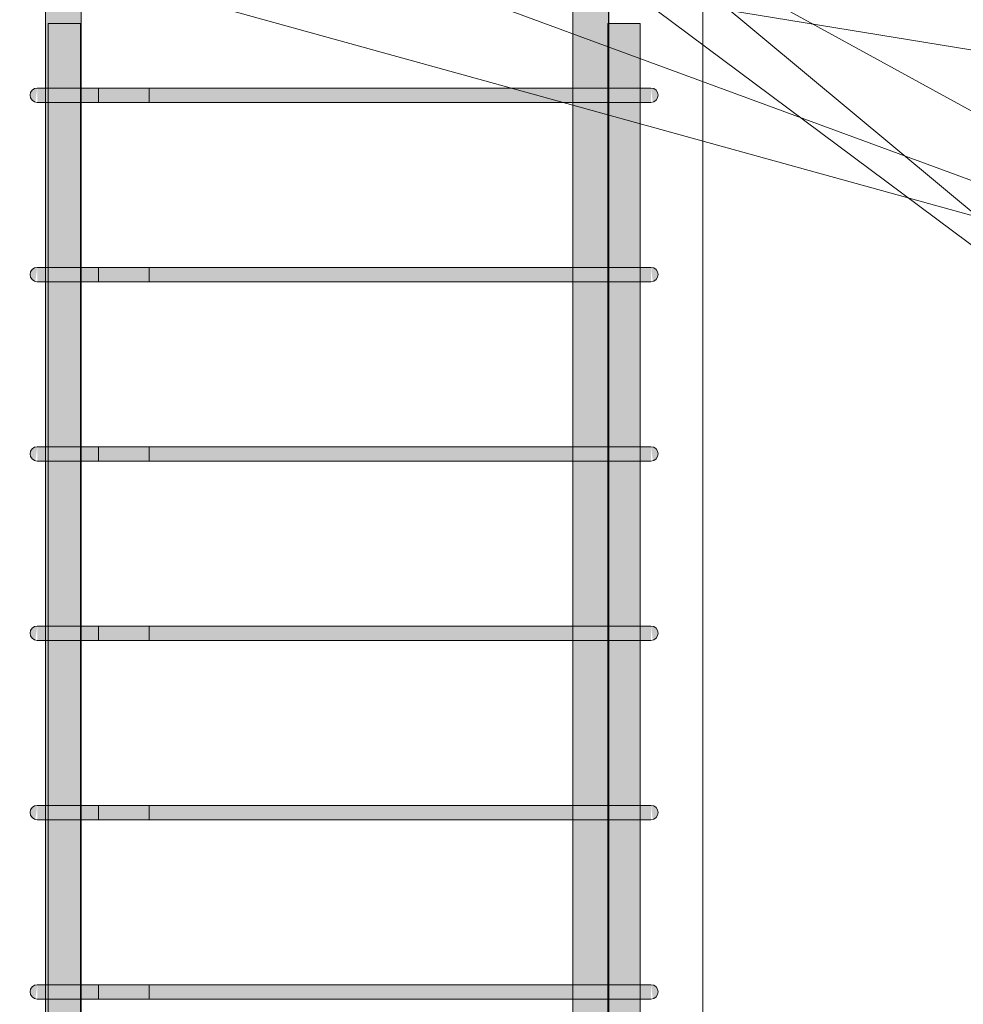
# Model space of a CAD drawing. Header units: millimetres. Extents: x 4307 to 42792, y 1610 to 10025.
# Tile 169 of 256: x 24249 to 24775, y 8113 to 8662. Entities that reach past the tile are written whole.
import ezdxf

# ---------------------------------------------------------------- set-up
doc = ezdxf.new("R2010")
doc.units = ezdxf.units.MM
for name, color, linetype, lineweight in [('S-COLS', 52, 'Continuous', 9), ('S-RBAR', 171, 'Continuous', 5), ('S-RBAR-IDEN', 171, 'Continuous', 5)]:
    doc.layers.add(name, color=color, linetype=linetype, lineweight=lineweight)

msp = doc.modelspace()

# ---------------------------------------------------------------- hatches: boundary and pattern name
at = {"layer": 'S-RBAR'}
h = msp.add_hatch(color=7, dxfattribs=at)
h.paths.add_polyline_path([(24265.05, 7882.8), (24264.86, 7916), (24263.56, 7916), (24263.56, 7882.8), (24264.86, 7882.8)])
h.paths.add_polyline_path([(24283.56, 7882.8), (24283.56, 7916), (24283.05, 7916), (24283.05, 7882.8)])
h.paths.add_polyline_path([(24283.56, 7924), (24283.56, 8016), (24283.05, 8016), (24283.05, 7924)])
h.paths.add_polyline_path([(24264.09, 7924), (24265.05, 7924), (24264.86, 8016), (24263.56, 8016), (24263.56, 7924)])
h.paths.add_polyline_path([(24265.05, 8024), (24264.86, 8116), (24263.56, 8116), (24263.56, 8024), (24264.86, 8024)])
h.paths.add_polyline_path([(24283.05, 8024), (24283.56, 8024), (24283.56, 8116), (24283.05, 8116), (24283.05, 8081.95)])
h.paths.add_polyline_path([(24264.86, 8124), (24265.05, 8124), (24264.86, 8216), (24263.56, 8216), (24263.56, 8124), (24264.09, 8124)])
h.paths.add_polyline_path([(24283.05, 8124), (24283.56, 8124), (24283.56, 8216), (24283.05, 8216), (24283.05, 8188.24)])
h.paths.add_polyline_path([(24265.05, 8224), (24264.86, 8316), (24263.56, 8316), (24263.56, 8224), (24264.86, 8224)])
h.paths.add_polyline_path([(24283.05, 8224), (24283.56, 8224), (24283.56, 8316), (24283.05, 8316), (24283.05, 8294.53)])
h.paths.add_polyline_path([(24264.86, 8324), (24265.05, 8324), (24264.86, 8416), (24263.56, 8416), (24263.56, 8324), (24264.09, 8324)])
h.paths.add_polyline_path([(24283.05, 8324), (24283.56, 8324), (24283.56, 8416), (24283.05, 8416), (24283.05, 8400.82)])
h.paths.add_polyline_path([(24283.05, 8424), (24283.56, 8424), (24283.56, 8516), (24283.05, 8516), (24283.05, 8507.11)])
h.paths.add_polyline_path([(24264.09, 8424), (24265.05, 8424), (24264.86, 8516), (24263.56, 8516), (24263.56, 8424)])
h.paths.add_polyline_path([(24265.05, 8524), (24264.86, 8616), (24263.56, 8616), (24263.56, 8524), (24264.86, 8524)])
h.paths.add_polyline_path([(24283.05, 8524), (24283.56, 8524), (24283.56, 8616), (24283.05, 8616), (24283.05, 8613.4)])
h.paths.add_polyline_path([(24263.56, 8624), (24265.05, 8624), (24265.05, 8660), (24283.05, 8660), (24283.05, 8624), (24283.56, 8624), (24283.56, 8695), (24263.56, 8695), (24263.56, 8666.55)])
h.paths.add_polyline_path([(24263.56, 8705), (24267.84, 8705), (24267.84, 8707.64), (24263.56, 8707.64), (24263.56, 8707.32)])
h.paths.add_polyline_path([(24277.84, 8705), (24283.56, 8705), (24283.56, 8707.64), (24277.84, 8707.64), (24277.84, 8707.32)])
h.paths.add_polyline_path([(24263.56, 8729.64), (24267.84, 8729.88), (24267.84, 8782.8), (24263.56, 8782.8), (24263.56, 8729.88)])
h.paths.add_polyline_path([(24277.84, 8729.64), (24283.56, 8729.88), (24283.56, 8782.8), (24277.84, 8782.8), (24277.84, 8729.88)])
h = msp.add_hatch(color=7, dxfattribs=at)
h.paths.add_polyline_path([(24576.95, 7857.8), (24576.95, 7916), (24557.46, 7916), (24557.46, 7857.8)])
h.paths.add_polyline_path([(24576.95, 7924), (24576.95, 8016), (24557.46, 8016), (24557.46, 7924)])
h.paths.add_polyline_path([(24557.46, 8024), (24576.95, 8024), (24576.95, 8116), (24557.46, 8116), (24557.46, 8081.95)])
h.paths.add_polyline_path([(24557.46, 8124), (24576.95, 8124), (24576.95, 8216), (24557.46, 8216), (24557.46, 8188.24)])
h.paths.add_polyline_path([(24557.46, 8224), (24576.95, 8224), (24576.95, 8316), (24557.46, 8316), (24557.46, 8294.53)])
h.paths.add_polyline_path([(24557.46, 8324), (24576.95, 8324), (24576.95, 8416), (24557.46, 8416), (24557.46, 8400.82)])
h.paths.add_polyline_path([(24557.46, 8424), (24576.95, 8424), (24576.95, 8516), (24557.46, 8516), (24557.46, 8507.11)])
h.paths.add_polyline_path([(24576.95, 8524), (24576.95, 8616), (24557.46, 8616), (24557.46, 8524)])
h.paths.add_polyline_path([(24576.95, 8624), (24576.95, 8660), (24577.46, 8660), (24577.46, 8695.08), (24576.86, 8695), (24557.46, 8695), (24557.46, 8624)])
h.paths.add_polyline_path([(24557.46, 8705), (24559.26, 8705), (24559.26, 8707.64), (24557.46, 8707.64), (24557.46, 8705.68)])
h.paths.add_polyline_path([(24569.26, 8705), (24577.46, 8705.08), (24577.46, 8707.64), (24569.26, 8707.64), (24569.26, 8705.68)])
h.paths.add_polyline_path([(24559.26, 8729.64), (24559.26, 8757.8), (24557.46, 8757.8), (24557.46, 8729.64)])
h.paths.add_polyline_path([(24569.26, 8729.64), (24577.46, 8729.88), (24577.46, 8757.8), (24569.26, 8757.8), (24569.26, 8729.88)])
h = msp.add_hatch(color=7, dxfattribs=at)
h.paths.add_polyline_path([(24557.41, 8124), (24557.46, 8124), (24557.41, 8188.24)])
h.paths.add_polyline_path([(24557.41, 8324), (24557.46, 8324), (24557.41, 8400.82)])
h.paths.add_polyline_path([(24557.41, 8524), (24557.46, 8524), (24557.41, 8613.4)])
h.paths.add_polyline_path([(24557.41, 8705), (24557.46, 8705), (24557.41, 8707.64)])
h = msp.add_hatch(color=7, dxfattribs=at)
h.paths.add_polyline_path([(24265.05, 5870), (24283.05, 5870), (24282.83, 5916), (24265.05, 5916), (24265.05, 5902.99)])
h.paths.add_polyline_path([(24283.05, 5924), (24282.83, 6016), (24265.05, 6016), (24265.05, 5924), (24282.83, 5924)])
h.paths.add_polyline_path([(24283.05, 6024), (24282.83, 6116), (24265.05, 6116), (24265.05, 6024), (24282.83, 6024)])
h.paths.add_polyline_path([(24283.05, 6124), (24282.83, 6216), (24265.05, 6216), (24265.05, 6124), (24282.83, 6124)])
h.paths.add_polyline_path([(24283.05, 6224), (24282.83, 6316), (24265.05, 6316), (24265.05, 6224), (24282.83, 6224)])
h.paths.add_polyline_path([(24274.85, 6324), (24283.05, 6324), (24282.83, 6416), (24265.05, 6416), (24265.05, 6324), (24271.35, 6324)])
h.paths.add_polyline_path([(24265.05, 6424), (24283.05, 6424), (24282.83, 6516), (24265.05, 6516), (24265.05, 6434.45)])
h.paths.add_polyline_path([(24275.17, 6524), (24283.05, 6524), (24282.83, 6616), (24265.05, 6616), (24265.05, 6524), (24274.85, 6524)])
h.paths.add_polyline_path([(24268.1, 6624), (24283.05, 6624), (24282.83, 6716), (24265.05, 6716), (24265.05, 6624)])
h.paths.add_polyline_path([(24271.35, 6724), (24283.05, 6724), (24282.83, 6816), (24265.05, 6816), (24265.05, 6724), (24268.1, 6724)])
h.paths.add_polyline_path([(24271.35, 6824), (24283.05, 6824), (24282.83, 6916), (24265.05, 6916), (24265.05, 6824), (24268.1, 6824)])
h.paths.add_polyline_path([(24268.1, 6924), (24283.05, 6924), (24282.83, 7016), (24265.05, 7016), (24265.05, 6924)])
h.paths.add_polyline_path([(24275.17, 7024), (24283.05, 7024), (24282.83, 7116), (24265.05, 7116), (24265.05, 7024), (24274.85, 7024)])
h.paths.add_polyline_path([(24282.83, 7124), (24283.05, 7124), (24282.83, 7216), (24265.05, 7216), (24265.05, 7124), (24279, 7124)])
h.paths.add_polyline_path([(24275.37, 7224), (24283.05, 7224), (24282.83, 7316), (24265.05, 7316), (24265.05, 7224), (24275.17, 7224)])
h.paths.add_polyline_path([(24275.17, 7324), (24283.05, 7324), (24282.83, 7416), (24265.05, 7416), (24265.05, 7324), (24274.85, 7324)])
h.paths.add_polyline_path([(24283.05, 7424), (24282.83, 7516), (24265.05, 7516), (24265.05, 7424), (24282.83, 7424)])
h.paths.add_polyline_path([(24283.05, 7524), (24282.83, 7616), (24265.05, 7616), (24265.05, 7524), (24282.83, 7524)])
h.paths.add_polyline_path([(24283.05, 7624), (24282.83, 7716), (24265.05, 7716), (24265.05, 7624), (24282.83, 7624)])
h.paths.add_polyline_path([(24283.05, 7724), (24282.83, 7816), (24265.05, 7816), (24265.05, 7724), (24282.83, 7724)])
h.paths.add_polyline_path([(24283.05, 7824), (24282.83, 7916), (24265.05, 7916), (24265.05, 7824), (24282.83, 7824)])
h.paths.add_polyline_path([(24283.05, 7924), (24282.83, 8016), (24265.05, 8016), (24265.05, 7924), (24282.83, 7924)])
h.paths.add_polyline_path([(24271.35, 8024), (24283.05, 8024), (24282.83, 8116), (24265.05, 8116), (24265.05, 8024), (24268.1, 8024)])
h.paths.add_polyline_path([(24268.1, 8124), (24283.05, 8124), (24282.83, 8216), (24265.05, 8216), (24265.05, 8124)])
h.paths.add_polyline_path([(24271.35, 8224), (24283.05, 8224), (24282.83, 8316), (24265.05, 8316), (24265.05, 8224), (24268.1, 8224)])
h.paths.add_polyline_path([(24271.35, 8324), (24283.05, 8324), (24282.83, 8416), (24265.05, 8416), (24265.05, 8324), (24268.1, 8324)])
h.paths.add_polyline_path([(24268.1, 8424), (24283.05, 8424), (24282.83, 8516), (24265.05, 8516), (24265.05, 8424)])
h.paths.add_polyline_path([(24275.17, 8524), (24283.05, 8524), (24282.83, 8616), (24265.05, 8616), (24265.05, 8524), (24274.85, 8524)])
h.paths.add_polyline_path([(24271.35, 8624), (24283.05, 8624), (24282.83, 8660), (24265.05, 8660), (24265.05, 8624), (24268.1, 8624)])
h = msp.add_hatch(color=7, dxfattribs=at)
h.paths.add_polyline_path([(24591.9, 5870), (24594.95, 5870), (24594.95, 5916), (24576.95, 5916), (24576.95, 5870), (24589.5, 5870)])
h.paths.add_polyline_path([(24591.9, 5924), (24594.95, 5924), (24594.95, 6016), (24576.95, 6016), (24576.95, 5924), (24589.5, 5924)])
h.paths.add_polyline_path([(24589.5, 6024), (24594.95, 6024), (24594.95, 6116), (24576.95, 6116), (24576.95, 6024), (24588.65, 6024)])
h.paths.add_polyline_path([(24584.83, 6124), (24594.95, 6124), (24594.95, 6216), (24576.95, 6216), (24576.95, 6124), (24581, 6124)])
h.paths.add_polyline_path([(24589.5, 6224), (24594.95, 6224), (24594.95, 6316), (24576.95, 6316), (24576.95, 6224), (24588.65, 6224)])
h.paths.add_polyline_path([(24584.83, 6324), (24594.95, 6324), (24594.95, 6416), (24576.95, 6416), (24576.95, 6324), (24581, 6324)])
h.paths.add_polyline_path([(24588.65, 6424), (24594.95, 6424), (24594.95, 6516), (24576.95, 6516), (24576.95, 6424), (24584.83, 6424)])
h.paths.add_polyline_path([(24576.95, 6524), (24594.95, 6524), (24594.95, 6616), (24576.95, 6616), (24576.95, 6593.88)])
h.paths.add_polyline_path([(24589.5, 6624), (24594.95, 6624), (24594.95, 6716), (24576.95, 6716), (24576.95, 6624), (24588.65, 6624)])
h.paths.add_polyline_path([(24584.83, 6724), (24594.95, 6724), (24594.95, 6816), (24576.95, 6816), (24576.95, 6724), (24581, 6724)])
h.paths.add_polyline_path([(24588.65, 6824), (24594.95, 6824), (24594.95, 6916), (24576.95, 6916), (24576.95, 6824), (24584.83, 6824)])
h.paths.add_polyline_path([(24594.95, 6924), (24594.95, 7016), (24576.95, 7016), (24576.95, 6924), (24591.9, 6924)])
h.paths.add_polyline_path([(24591.9, 7024), (24594.95, 7024), (24594.95, 7116), (24576.95, 7116), (24576.95, 7024), (24589.5, 7024)])
h.paths.add_polyline_path([(24588.65, 7124), (24594.95, 7124), (24594.95, 7216), (24576.95, 7216), (24576.95, 7124), (24584.83, 7124)])
h.paths.add_polyline_path([(24588.65, 7224), (24594.95, 7224), (24594.95, 7316), (24576.95, 7316), (24576.95, 7224), (24584.83, 7224)])
h.paths.add_polyline_path([(24576.95, 7324), (24594.95, 7324), (24594.95, 7416), (24576.95, 7416), (24576.95, 7337.92)])
h.paths.add_polyline_path([(24584.83, 7424), (24594.95, 7424), (24594.95, 7516), (24576.95, 7516), (24576.95, 7424), (24581, 7424)])
h.paths.add_polyline_path([(24588.65, 7524), (24594.95, 7524), (24594.95, 7616), (24576.95, 7616), (24576.95, 7524), (24584.83, 7524)])
h.paths.add_polyline_path([(24589.5, 7624), (24594.95, 7624), (24594.95, 7716), (24576.95, 7716), (24576.95, 7624), (24588.65, 7624)])
h.paths.add_polyline_path([(24584.83, 7724), (24594.95, 7724), (24594.95, 7816), (24576.95, 7816), (24576.95, 7724), (24581, 7724)])
h.paths.add_polyline_path([(24588.65, 7824), (24594.95, 7824), (24594.95, 7916), (24576.95, 7916), (24576.95, 7824), (24584.83, 7824)])
h.paths.add_polyline_path([(24576.95, 7924), (24594.95, 7924), (24594.95, 8016), (24576.95, 8016), (24576.95, 7975.66)])
h.paths.add_polyline_path([(24589.5, 8024), (24594.95, 8024), (24594.95, 8116), (24576.95, 8116), (24576.95, 8024), (24588.65, 8024)])
h.paths.add_polyline_path([(24584.83, 8124), (24594.95, 8124), (24594.95, 8216), (24576.95, 8216), (24576.95, 8124), (24581, 8124)])
h.paths.add_polyline_path([(24588.65, 8224), (24594.95, 8224), (24594.95, 8316), (24576.95, 8316), (24576.95, 8224), (24584.83, 8224)])
h.paths.add_polyline_path([(24576.95, 8324), (24594.95, 8324), (24594.95, 8416), (24576.95, 8416), (24576.95, 8400.82)])
h.paths.add_polyline_path([(24588.65, 8424), (24594.95, 8424), (24594.95, 8516), (24576.95, 8516), (24576.95, 8424), (24584.83, 8424)])
h.paths.add_polyline_path([(24588.65, 8524), (24594.95, 8524), (24594.95, 8616), (24576.95, 8616), (24576.95, 8524), (24584.83, 8524)])
h.paths.add_polyline_path([(24576.95, 8624), (24594.95, 8624), (24594.95, 8660), (24576.95, 8660)])
for points in [[(24257.96, 8616.14), (24259, 8624), (24257, 8623.46), (24255.54, 8622), (24255, 8620), (24255.54, 8618), (24257, 8616.54)], [(24257.96, 8616.14), (24259, 8624), (24257, 8623.46), (24255.54, 8622), (24255, 8620), (24255.54, 8618), (24257, 8616.54)], [(24260.52, 8616), (24279, 8616), (24279, 8624), (24259, 8624), (24259, 8616), (24259.76, 8616)], [(24510.96, 8616), (24581, 8616), (24581, 8624), (24279, 8624), (24279, 8616), (24432.43, 8616)], [(24599.48, 8616), (24601, 8616.14), (24601, 8624), (24581, 8624), (24581, 8616), (24597.31, 8616)], [(24602.04, 8616.14), (24603, 8616.54), (24604.46, 8618), (24605, 8620), (24604.46, 8622), (24603, 8623.46), (24601, 8624), (24601.66, 8618.96)], [(24257.96, 8516.14), (24259, 8524), (24257, 8523.46), (24255.54, 8522), (24255, 8520), (24255.54, 8518), (24257, 8516.54)], [(24257.96, 8516.14), (24259, 8524), (24257, 8523.46), (24255.54, 8522), (24255, 8520), (24255.54, 8518), (24257, 8516.54)], [(24262.69, 8516), (24279, 8516), (24279, 8524), (24259, 8524), (24259, 8516), (24260.52, 8516)], [(24279, 8516), (24581, 8516), (24581, 8524), (24279, 8524)], [(24599.48, 8516), (24601, 8516.14), (24601, 8524), (24581, 8524), (24581, 8516), (24597.31, 8516)], [(24602.04, 8516.14), (24603, 8516.54), (24604.46, 8518), (24605, 8520), (24604.46, 8522), (24603, 8523.46), (24601, 8524), (24601.66, 8518.96)], [(24257.96, 8416.14), (24259, 8424), (24257, 8423.46), (24255.54, 8422), (24255, 8420), (24255.54, 8418), (24257, 8416.54)], [(24257.96, 8416.14), (24259, 8424), (24257, 8423.46), (24255.54, 8422), (24255, 8420), (24255.54, 8418), (24257, 8416.54)], [(24262.69, 8416), (24279, 8416), (24279, 8424), (24259, 8424), (24259, 8416), (24260.52, 8416)], [(24279, 8416), (24581, 8416), (24581, 8424), (24279, 8424)], [(24599.48, 8416), (24601, 8416.14), (24601, 8424), (24581, 8424), (24581, 8416), (24597.31, 8416)], [(24602.04, 8416.14), (24603, 8416.54), (24604.46, 8418), (24605, 8420), (24604.46, 8422), (24603, 8423.46), (24601, 8424), (24601.66, 8418.96)], [(24257.96, 8316.14), (24259, 8324), (24257, 8323.46), (24255.54, 8322), (24255, 8320), (24255.54, 8318), (24257, 8316.54)], [(24257.96, 8316.14), (24259, 8324), (24257, 8323.46), (24255.54, 8322), (24255, 8320), (24255.54, 8318), (24257, 8316.54)], [(24262.69, 8316), (24279, 8316), (24279, 8324), (24259, 8324), (24259, 8316), (24260.52, 8316)], [(24279, 8316), (24581, 8316), (24581, 8324), (24279, 8324)], [(24599.48, 8316), (24601, 8316.14), (24601, 8324), (24581, 8324), (24581, 8316), (24597.31, 8316)], [(24602.04, 8316.14), (24603, 8316.54), (24604.46, 8318), (24605, 8320), (24604.46, 8322), (24603, 8323.46), (24601, 8324), (24601.66, 8318.96)], [(24257.96, 8216.14), (24259, 8224), (24257, 8223.46), (24255.54, 8222), (24255, 8220), (24255.54, 8218), (24257, 8216.54)], [(24257.96, 8216.14), (24259, 8224), (24257, 8223.46), (24255.54, 8222), (24255, 8220), (24255.54, 8218), (24257, 8216.54)], [(24262.69, 8216), (24279, 8216), (24279, 8224), (24259, 8224), (24259, 8216), (24260.52, 8216)], [(24279, 8216), (24581, 8216), (24581, 8224), (24279, 8224)], [(24599.48, 8216), (24601, 8216.14), (24601, 8224), (24581, 8224), (24581, 8216), (24597.31, 8216)], [(24602.04, 8216.14), (24603, 8216.54), (24604.46, 8218), (24605, 8220), (24604.46, 8222), (24603, 8223.46), (24601, 8224), (24601.66, 8218.96)], [(24257.96, 8116.14), (24259, 8124), (24257, 8123.46), (24255.54, 8122), (24255, 8120), (24255.54, 8118), (24257, 8116.54)], [(24257.96, 8116.14), (24259, 8124), (24257, 8123.46), (24255.54, 8122), (24255, 8120), (24255.54, 8118), (24257, 8116.54)], [(24260.52, 8116), (24279, 8116), (24279, 8124), (24259, 8124), (24259, 8116), (24259.76, 8116)], [(24279, 8116), (24581, 8116), (24581, 8124), (24279, 8124)], [(24599.48, 8116), (24601, 8116.14), (24601, 8124), (24581, 8124), (24581, 8116), (24597.31, 8116)], [(24602.04, 8116.14), (24603, 8116.54), (24604.46, 8118), (24605, 8120), (24604.46, 8122), (24603, 8123.46), (24601, 8124), (24601.66, 8118.96)]]:
    msp.add_hatch(color=7, dxfattribs=at).paths.add_polyline_path(points)

# ---------------------------------------------------------------- linework, layer by layer
at = {"layer": 'S-COLS'}
for p, q in [((24630, 5770), (24630, 8920)), ((24630, 8670), (24630, 5870))]:
    msp.add_line(p, q, dxfattribs=at)
at = {"layer": 'S-RBAR'}
for p, q in [((24263.56, 7882.8), (24263.56, 8782.8)), ((24263.56, 7882.8), (24263.56, 8782.8)), ((24283.56, 7882.8), (24283.56, 8782.8)), ((24283.56, 7882.8), (24283.56, 8782.8)), ((24557.41, 7857.8), (24557.41, 8757.8)), ((24557.46, 7857.8), (24557.46, 8757.8)), ((24577.41, 7857.8), (24577.41, 8757.8)), ((24577.46, 7857.8), (24577.46, 8757.8)), ((24283.05, 8660), (24265.05, 8660)), ((24265.05, 5870), (24265.05, 8660)), ((24283.05, 8660), (24265.05, 8660)), ((24265.05, 5870), (24265.05, 8660)), ((24283.05, 5870), (24283.05, 8660)), ((24283.05, 5870), (24283.05, 8660)), ((24594.95, 8660), (24576.95, 8660)), ((24576.95, 5870), (24576.95, 8660)), ((24594.95, 8660), (24576.95, 8660)), ((24576.95, 5870), (24576.95, 8660)), ((24594.95, 5870), (24594.95, 8660)), ((24594.95, 5870), (24594.95, 8660)), ((24264.86, 8624), (24259, 8624)), ((24279, 8624), (24259, 8624)), ((24279, 8624), (24259, 8624)), ((24293.14, 8624), (24259, 8624)), ((24293.14, 8624), (24264.86, 8624)), ((24279, 8624), (24581, 8624)), ((24581, 8624), (24279, 8624)), ((24293.14, 8624), (24293.14, 8616)), ((24293.14, 8624), (24321.43, 8624)), ((24321.43, 8616), (24321.43, 8624)), ((24601, 8624), (24581, 8624)), ((24601, 8624), (24581, 8624)), ((24264.86, 8616), (24259, 8616)), ((24279, 8616), (24259, 8616)), ((24293.14, 8616), (24259, 8616)), ((24293.14, 8616), (24264.86, 8616)), ((24279, 8616), (24264.86, 8616)), ((24279, 8616), (24581, 8616)), ((24581, 8616), (24279, 8616)), ((24293.14, 8616), (24321.43, 8616)), ((24601, 8616), (24581, 8616)), ((24601, 8616), (24581, 8616)), ((24264.86, 8524), (24259, 8524)), ((24279, 8524), (24259, 8524)), ((24279, 8524), (24259, 8524)), ((24293.14, 8524), (24259, 8524)), ((24293.14, 8524), (24264.86, 8524)), ((24279, 8524), (24581, 8524)), ((24581, 8524), (24279, 8524)), ((24293.14, 8524), (24293.14, 8516)), ((24293.14, 8524), (24321.43, 8524)), ((24321.43, 8516), (24321.43, 8524)), ((24601, 8524), (24581, 8524)), ((24601, 8524), (24581, 8524)), ((24264.86, 8516), (24259, 8516)), ((24279, 8516), (24259, 8516)), ((24293.14, 8516), (24259, 8516)), ((24293.14, 8516), (24264.86, 8516)), ((24279, 8516), (24264.86, 8516)), ((24279, 8516), (24581, 8516)), ((24581, 8516), (24279, 8516)), ((24293.14, 8516), (24321.43, 8516)), ((24601, 8516), (24581, 8516)), ((24601, 8516), (24581, 8516)), ((24264.86, 8424), (24259, 8424)), ((24279, 8424), (24259, 8424)), ((24279, 8424), (24259, 8424)), ((24293.14, 8424), (24259, 8424)), ((24293.14, 8424), (24264.86, 8424)), ((24279, 8424), (24581, 8424)), ((24581, 8424), (24279, 8424)), ((24293.14, 8424), (24293.14, 8416)), ((24293.14, 8424), (24321.43, 8424)), ((24321.43, 8416), (24321.43, 8424)), ((24601, 8424), (24581, 8424)), ((24601, 8424), (24581, 8424)), ((24264.86, 8416), (24259, 8416)), ((24279, 8416), (24259, 8416)), ((24293.14, 8416), (24259, 8416)), ((24293.14, 8416), (24264.86, 8416)), ((24279, 8416), (24264.86, 8416)), ((24279, 8416), (24581, 8416)), ((24581, 8416), (24279, 8416)), ((24293.14, 8416), (24321.43, 8416)), ((24601, 8416), (24581, 8416)), ((24601, 8416), (24581, 8416)), ((24264.86, 8324), (24259, 8324)), ((24279, 8324), (24259, 8324)), ((24279, 8324), (24259, 8324)), ((24293.14, 8324), (24259, 8324)), ((24293.14, 8324), (24264.86, 8324)), ((24279, 8324), (24581, 8324)), ((24581, 8324), (24279, 8324)), ((24293.14, 8324), (24293.14, 8316)), ((24293.14, 8324), (24321.43, 8324)), ((24321.43, 8316), (24321.43, 8324)), ((24601, 8324), (24581, 8324)), ((24601, 8324), (24581, 8324)), ((24264.86, 8316), (24259, 8316)), ((24279, 8316), (24259, 8316)), ((24293.14, 8316), (24259, 8316)), ((24293.14, 8316), (24264.86, 8316)), ((24279, 8316), (24264.86, 8316)), ((24279, 8316), (24581, 8316)), ((24581, 8316), (24279, 8316)), ((24293.14, 8316), (24321.43, 8316)), ((24601, 8316), (24581, 8316)), ((24601, 8316), (24581, 8316)), ((24264.86, 8224), (24259, 8224)), ((24279, 8224), (24259, 8224)), ((24279, 8224), (24259, 8224)), ((24293.14, 8224), (24259, 8224)), ((24293.14, 8224), (24264.86, 8224)), ((24279, 8224), (24581, 8224)), ((24581, 8224), (24279, 8224)), ((24293.14, 8224), (24293.14, 8216)), ((24293.14, 8224), (24321.43, 8224)), ((24321.43, 8216), (24321.43, 8224)), ((24601, 8224), (24581, 8224)), ((24601, 8224), (24581, 8224)), ((24264.86, 8216), (24259, 8216)), ((24279, 8216), (24259, 8216)), ((24293.14, 8216), (24259, 8216)), ((24293.14, 8216), (24264.86, 8216)), ((24279, 8216), (24264.86, 8216)), ((24279, 8216), (24581, 8216)), ((24581, 8216), (24279, 8216)), ((24293.14, 8216), (24321.43, 8216)), ((24601, 8216), (24581, 8216)), ((24601, 8216), (24581, 8216)), ((24264.86, 8124), (24259, 8124)), ((24279, 8124), (24259, 8124)), ((24279, 8124), (24259, 8124)), ((24293.14, 8124), (24259, 8124)), ((24293.14, 8124), (24264.86, 8124)), ((24279, 8124), (24581, 8124)), ((24581, 8124), (24279, 8124)), ((24293.14, 8124), (24293.14, 8116)), ((24293.14, 8124), (24321.43, 8124)), ((24321.43, 8116), (24321.43, 8124)), ((24601, 8124), (24581, 8124)), ((24601, 8124), (24581, 8124)), ((24264.86, 8116), (24259, 8116)), ((24279, 8116), (24259, 8116)), ((24293.14, 8116), (24259, 8116)), ((24293.14, 8116), (24264.86, 8116)), ((24279, 8116), (24264.86, 8116)), ((24279, 8116), (24581, 8116)), ((24581, 8116), (24279, 8116)), ((24293.14, 8116), (24321.43, 8116)), ((24601, 8116), (24581, 8116)), ((24601, 8116), (24581, 8116))]:
    msp.add_line(p, q, dxfattribs=at)
for centre, start, end in [((24259, 8620), 90, 270), ((24259, 8620), 90, 270), ((24259, 8620), 90, 270), ((24601, 8620), 270, 90), ((24601, 8620), 270, 90), ((24259, 8520), 90, 270), ((24259, 8520), 90, 270), ((24259, 8520), 90, 270), ((24601, 8520), 270, 90), ((24601, 8520), 270, 90), ((24259, 8420), 90, 270), ((24259, 8420), 90, 270), ((24259, 8420), 90, 270), ((24601, 8420), 270, 90), ((24601, 8420), 270, 90), ((24259, 8320), 90, 270), ((24259, 8320), 90, 270), ((24259, 8320), 90, 270), ((24601, 8320), 270, 90), ((24601, 8320), 270, 90), ((24259, 8220), 90, 270), ((24259, 8220), 90, 270), ((24259, 8220), 90, 270), ((24601, 8220), 270, 90), ((24601, 8220), 270, 90), ((24259, 8120), 90, 270), ((24259, 8120), 90, 270), ((24259, 8120), 90, 270), ((24601, 8120), 270, 90), ((24601, 8120), 270, 90)]:
    msp.add_arc(centre, 4, start, end, dxfattribs=at)
at = {"layer": 'S-RBAR-IDEN'}
for p, q in [((24182.34, 8742.8), (24992.12, 8610.62)), ((24506.27, 8740.45), (24992.12, 8377.75)), ((24557.44, 8740.45), (24992.12, 8377.75)), ((24181.28, 8718.64), (24992.12, 8494.19)), ((24382.64, 8718.64), (24992.12, 8494.19)), ((24584.01, 8718.64), (24992.12, 8494.19))]:
    msp.add_line(p, q, dxfattribs=at)

doc.saveas('drawing.dxf')
